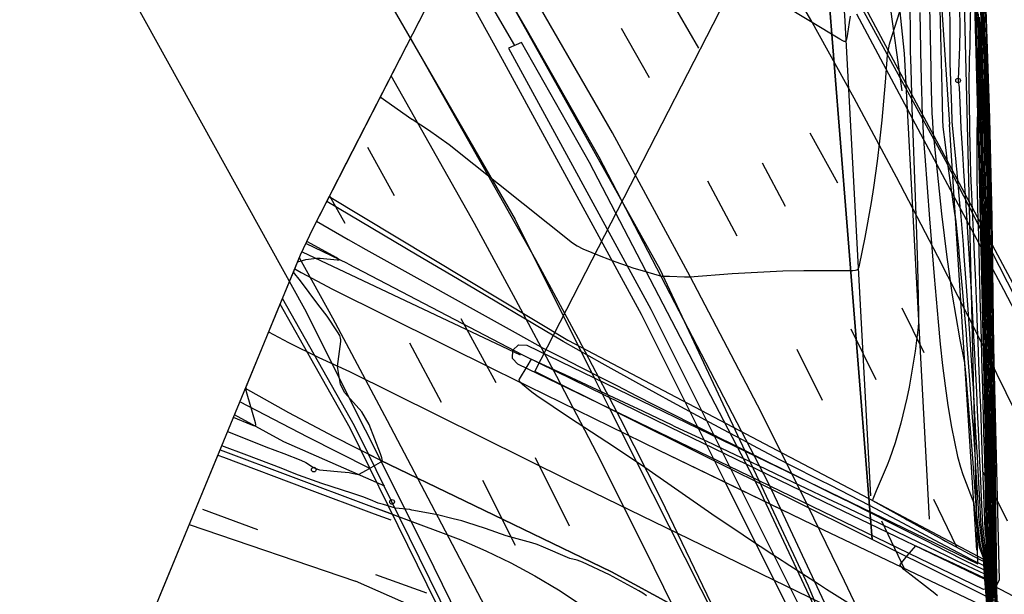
# Model space of a CAD drawing. Extents: x 0 to 85000, y -1 to 75000.
# Tile 114 of 147: x 39090 to 39302, y 63017 to 63140. Entities that reach past the tile are written whole.
import ezdxf

# ---------------------------------------------------------------- set-up
doc = ezdxf.new("R2010")
doc.units = 0
doc.header["$MEASUREMENT"] = 0
doc.header["$PDMODE"] = 33
doc.header["$PDSIZE"] = -3
for name, color, linetype in [('BOS3D_ACTIVE_POLY_CLIP', 227, 'CONTINUOUS'), ('BOS3D_PAVEMENT_MARKINGS_LI', 15, 'CONTINUOUS'), ('CONTOUR_CLIP', 120, 'CONTINUOUS'), ('DTM_INFOTECHBREAKS_CLIP', 4, 'CONTINUOUS'), ('DTM_POINT', 158, 'CONTINUOUS'), ('FENCE_CLIP', 96, 'CONTINUOUS'), ('LAND_CLIP', 14, 'CONTINUOUS'), ('PARCELS_FULL_17_CLIP', 7, 'CONTINUOUS'), ('ROAD_CLIP', 197, 'CONTINUOUS')]:
    doc.layers.add(name, color=color, linetype=linetype)

msp = doc.modelspace()

# ---------------------------------------------------------------- linework, layer by layer
at = {"layer": 'BOS3D_ACTIVE_POLY_CLIP', "elevation": 285}
for points in [[(39061.5, 63464.25), (39224.56, 63227.5), (39289, 63110), (39294.2, 63099.82), (39298.92, 63090.58), (39324.75, 63040), (39358.81, 62964.25), (39392.37, 62879.75), (39421.69, 62796), (39449.56, 62705.25), (39473.81, 62609.5)], [(39383, 62684), (39353.81, 62780.75), (39327.56, 62857.5), (39301.39, 62918.58), (39296.96, 62928.92), (39296.3, 62930.46), (39293.4, 62937.23), (39292, 62940.5), (39259.69, 63018.5), (39249.09, 63041.11), (39246.09, 63047.5), (39227.81, 63086.5), (39168.44, 63192.75), (39011.5, 63429.5)], [(38993.56, 63427.5), (39127.81, 63216.25), (39196.69, 63097.25), (39213.65, 63063.23), (39216.92, 63056.67), (39219.25, 63052), (39260.75, 62970), (39269.16, 62950.76), (39272.14, 62943.94), (39296.68, 62887.77), (39300.19, 62879.75), (39301.11, 62877.23), (39330.94, 62796), (39358.87, 62703.75), (39383.12, 62609.25)], [(39309.75, 62686.75), (39300.04, 62718.51), (39295.64, 62732.92), (39280.56, 62782.25), (39251.38, 62862), (39215.75, 62948), (39177.56, 63026), (39151.5, 63078), (39087.69, 63193.25), (38956.94, 63398)]]:
    msp.add_lwpolyline(points, dxfattribs=at)
at = {"layer": 'BOS3D_ACTIVE_POLY_CLIP', "elevation": 32.22}
msp.add_lwpolyline([(39298.92, 63090.58), (39300.6, 63019.83), (39299.58, 63017.89), (39297.22, 63017.83), (39249.09, 63041.11), (39216.92, 63056.67), (39197.22, 63066.2), (39196.12, 63067.38), (39196.19, 63069.21), (39197.37, 63070.3), (39199.2, 63070.24), (39213.65, 63063.23), (39246.09, 63047.5), (39296.02, 63023.29), (39294.2, 63099.82), (39291.61, 63208.93), (39290.39, 63232.96), (39291.04, 63234.67), (39292.52, 63235.32), (39294.05, 63234.82), (39294.86, 63233.42), (39296.11, 63209.13)], close=True, dxfattribs=at)
at = {"layer": 'BOS3D_PAVEMENT_MARKINGS_LI'}
for p, q in [((39229.8, 63144.87), (39236.06, 63134)), ((39219.41, 63138.35), (39225.43, 63127.71)), ((39259.96, 63115.86), (39265.89, 63105.12)), ((39164.92, 63112.74), (39170.7, 63102.42)), ((39249.7, 63109.38), (39254.67, 63100.11)), ((39237.95, 63105.51), (39244.27, 63093.77)), ((39156.81, 63102.31), (39160.1, 63096.45)), ((39279.71, 63078.24), (39284.41, 63068.68)), ((39185.02, 63075.97), (39192.54, 63062.26)), ((39268.72, 63073.74), (39274.09, 63062.9)), ((39174, 63070.77), (39180.8, 63058.02)), ((39257.12, 63069.37), (39262.59, 63058.44)), ((39200.95, 63046.17), (39208.26, 63031.49)), ((39297.2, 63042.98), (39302.33, 63032.55)), ((39189.64, 63041.25), (39196.66, 63027.3)), ((39286.51, 63037.19), (39291.41, 63026.99)), ((39141.43, 63030.6), (39129.6, 63034.95)), ((39275.37, 63032.55), (39280.21, 63022.34)), ((39177.71, 63016.98), (39166.75, 63020.97))]:
    msp.add_line(p, q, dxfattribs=at)
for points in [[(39443.26, 62685.1), (39436.01, 62712.83), (39430.96, 62730.44), (39425.82, 62748.02), (39420.58, 62765.57), (39410.15, 62797.8), (39395.18, 62840.79), (39382.68, 62874.45), (39371.59, 62902.69), (39358.81, 62934.45), (39345.32, 62966.89), (39335.17, 62990.7), (39327.52, 63007.07), (39319.79, 63023.4), (39311.99, 63039.69), (39304.11, 63055.94), (39296.16, 63072.14), (39287.45, 63089.29), (39278.54, 63106.34), (39269.43, 63123.29), (39260.14, 63140.14), (39239.99, 63174.97), (39224.14, 63200.97), (39215.02, 63215.82)], [(39334.12, 62863.92), (39328.38, 62878.6), (39322.41, 62893.2), (39314.59, 62912.75), (39306.49, 62932.19), (39298.12, 62951.52), (39291.12, 62967.99), (39283.88, 62984.35), (39276.4, 63000.6), (39267.38, 63019.62), (39258.15, 63038.55), (39248.72, 63057.37), (39234.27, 63085.02), (39217.54, 63115.86), (39197.33, 63151.01)], [(39174.17, 63136.16), (39201, 63088.66), (39210.22, 63071.66), (39219.21, 63054.53), (39227.95, 63037.28), (39259.38, 62971.95), (39267.88, 62953.26), (39276.16, 62934.47), (39284.24, 62915.59), (39292.1, 62896.62), (39299.61, 62877.66), (39306.96, 62858.63), (39314.14, 62839.54), (39332.21, 62788.62), (39345.04, 62750.3), (39349.73, 62735.88), (39354.23, 62721.41), (39358.55, 62706.88), (39362.67, 62692.29), (39369.25, 62667.86)], [(39361.81, 62666.13), (39342.63, 62731.5), (39323.98, 62789.42), (39317.05, 62809.49), (39309.82, 62829.44), (39303.71, 62846.08), (39297.28, 62862.6), (39290.54, 62879), (39271.28, 62925.18), (39262.62, 62945.28), (39253.73, 62965.27), (39244.6, 62985.16), (39234.64, 63005.87), (39224.51, 63026.5), (39214.22, 63047.04), (39205.6, 63063.56), (39196.83, 63080), (39187.91, 63096.35), (39170.04, 63128.1)], [(39318.94, 62686.37), (39312.81, 62706.62), (39306.5, 62726.81), (39300.01, 62746.94), (39293.34, 62766.75), (39286.48, 62786.49), (39279.42, 62806.16), (39272.16, 62825.76), (39263.25, 62849.3), (39254.13, 62872.75), (39244.82, 62896.13), (39237.43, 62913.74), (39229.76, 62931.22), (39221.81, 62948.58), (39214.75, 62963.98), (39207.51, 62979.31), (39200.08, 62994.54), (39192.48, 63009.68), (39180.91, 63031.86), (39169.26, 63053.98), (39157.51, 63076.04), (39150.32, 63088.98)], [(39132.84, 63046.66), (39134.01, 63046.22), (39151.88, 63039.5), (39166.37, 63034.07), (39169.97, 63032.73)]]:
    msp.add_lwpolyline(points, dxfattribs=at)
at = {"layer": 'CONTOUR_CLIP'}
for p, q in [((39222.17, 63086.82, 29), (39223.41, 63086.46, 29)), ((39242.17, 63047.58, 31), (39244.13, 63046.65, 31))]:
    msp.add_line(p, q, dxfattribs=at)
for points, elevation in [([(39297.86, 63096.75), (39297.85, 63097.25), (39297.78, 63101.05), (39297.69, 63105.54), (39297.61, 63109.38), (39297.53, 63113.63), (39297.45, 63117.58), (39297.35, 63121.69), (39297.22, 63126.49), (39297.11, 63130.51), (39296.97, 63135.38), (39296.87, 63139.31), (39296.73, 63144.25)], 15), ([(39296.93, 63144.31), (39297.09, 63138.62), (39297.19, 63135.51), (39297.35, 63129.87), (39297.44, 63126.71), (39297.6, 63121.11), (39297.68, 63117.88), (39297.77, 63113.26), (39297.83, 63109.9), (39297.92, 63105.38), (39298, 63101.81), (39298.08, 63097.33), (39298.09, 63096.3)], 14), ([(39298.33, 63095.86), (39298.31, 63097.4), (39298.21, 63102.56), (39298.16, 63105.22), (39298.06, 63110.42), (39298.01, 63112.89), (39297.91, 63118.18), (39297.85, 63120.53), (39297.66, 63126.92), (39297.59, 63129.23), (39297.39, 63135.65), (39297.32, 63137.92), (39297.13, 63144.37)], 13), ([(39298.56, 63095.43), (39298.53, 63097.48), (39298.43, 63103.31), (39298.39, 63105.06), (39298.28, 63110.93), (39298.25, 63112.52), (39298.14, 63118.48), (39298.1, 63119.95), (39297.88, 63127.13), (39297.83, 63128.58), (39297.6, 63135.78), (39297.55, 63137.22), (39297.33, 63144.43)], 12), ([(39297.53, 63144.49), (39297.78, 63136.52), (39297.81, 63135.92), (39298.07, 63127.94), (39298.09, 63127.35), (39298.35, 63119.37), (39298.36, 63118.78), (39298.49, 63112.15), (39298.5, 63111.45), (39298.63, 63104.89), (39298.65, 63104.08), (39298.76, 63097.55), (39298.8, 63094.99)], 11), ([(39268.59, 63140.89), (39268.36, 63139.54), (39267.97, 63136.69), (39267.84, 63135.96), (39267.74, 63135.66), (39267.67, 63135.56), (39267.58, 63135.49), (39267.34, 63135.48), (39267.04, 63135.59), (39266.38, 63135.96), (39253.81, 63143.52)], 30), ([(39281.42, 63142.18), (39281.47, 63138.02), (39281.51, 63133.07), (39281.54, 63131.84), (39281.68, 63127.02)], 28), ([(39286.34, 63118.3), (39286.23, 63120.09), (39286.1, 63125.07), (39286.01, 63128.42), (39285.99, 63129.57), (39285.72, 63142.96)], 26), ([(39287.89, 63142.44), (39288.28, 63125.28), (39288.44, 63118.62), (39288.54, 63117.16), (39289.03, 63113.27)], 25), ([(39293.17, 63105.52), (39293.04, 63107.62), (39292.81, 63111.47), (39292.47, 63116.88), (39292.33, 63120.66), (39292.11, 63125.55), (39291.89, 63127.04), (39291.87, 63127.28), (39292.15, 63134.28), (39292.22, 63138.1), (39292.19, 63143.15)], 23), ([(39294.48, 63143.65), (39294.32, 63135.88), (39294.28, 63134.41), (39294.19, 63131.75), (39294.08, 63126), (39294.11, 63125.34), (39294.19, 63123.03), (39294.24, 63116.36), (39294.31, 63113.45), (39294.48, 63107.11), (39294.59, 63104.07), (39294.65, 63102.74)], 22), ([(39296.02, 63100.18), (39295.87, 63105.8), (39295.86, 63106.63), (39295.91, 63115.55), (39295.91, 63115.87), (39295.99, 63120.48), (39295.89, 63125.08), (39295.89, 63125.18), (39295.71, 63134.27), (39295.7, 63134.55), (39295.52, 63143.42)], 21), ([(39296.66, 63098.98), (39296.5, 63106.36), (39296.49, 63106.79), (39296.32, 63115.48), (39296.31, 63116.07), (39296.13, 63124.52), (39296.11, 63125.4), (39295.94, 63133.65), (39295.91, 63134.69), (39295.74, 63142.75)], 20), ([(39296.53, 63144.19), (39296.64, 63140.01), (39296.76, 63135.24), (39296.88, 63131.14), (39297, 63126.27), (39297.11, 63122.26), (39297.22, 63117.27), (39297.29, 63114), (39297.39, 63108.86), (39297.45, 63105.7), (39297.57, 63100.3), (39297.62, 63097.19)], 16), ([(39277.2, 63135.41), (39279.26, 63141.89)], 29), ([(39283.6, 63141.68), (39283.71, 63133.84), (39283.71, 63133.37), (39283.78, 63130.13), (39283.93, 63124.56), (39283.98, 63122.71)], 27), ([(39291.46, 63108.72), (39291.38, 63109.6), (39290.57, 63117.43), (39290.51, 63118.35), (39290.41, 63121.29), (39290.11, 63130.83), (39290.08, 63139.78), (39290.03, 63141.9)], 24), ([(39295.96, 63142.07), (39296.13, 63134.83), (39296.17, 63133.03), (39296.33, 63125.62), (39296.37, 63123.96), (39296.54, 63116.37), (39296.56, 63115.11), (39296.72, 63107.31), (39296.74, 63106.2), (39296.91, 63098.53)], 19), ([(39297.15, 63098.08), (39297.13, 63098.79), (39296.98, 63106.03), (39296.94, 63107.82), (39296.81, 63114.74), (39296.76, 63116.67), (39296.62, 63123.39), (39296.56, 63125.84), (39296.4, 63132.4), (39296.34, 63134.97), (39296.19, 63141.39)], 18), ([(39297.38, 63097.64), (39297.35, 63099.55), (39297.21, 63105.87), (39297.16, 63108.34), (39297.05, 63114.37), (39297, 63116.98), (39296.86, 63122.82), (39296.78, 63126.06), (39296.64, 63131.77), (39296.56, 63135.11), (39296.41, 63140.7)], 17), ([(39223.41, 63086.46), (39228.11, 63085.09), (39229.79, 63085.04), (39233.04, 63084.92), (39234.2, 63084.94), (39243.24, 63085.63), (39254.12, 63086.2), (39258.69, 63086.32), (39269.18, 63086.29), (39269.74, 63086.33), (39270.06, 63086.42), (39270.19, 63086.51), (39270.3, 63086.62), (39270.45, 63086.91), (39270.61, 63087.43), (39271.85, 63093.38), (39273.16, 63100.87), (39273.66, 63104.11), (39274.46, 63109.76), (39274.99, 63114.03), (39275.46, 63118.54), (39276.17, 63126.72), (39276.62, 63132.55), (39277.04, 63134.91), (39277.2, 63135.41)], 29), ([(39281.68, 63127.02), (39281.76, 63124.06), (39281.8, 63123.04), (39282.07, 63115.68), (39282.8, 63096.24), (39283.06, 63087.29), (39283.28, 63077.06), (39283.29, 63075.09), (39283.22, 63074.13), (39282.53, 63068.97), (39281.3, 63061.26), (39280.81, 63058.87), (39279.49, 63053.54), (39278.26, 63049.29), (39277.04, 63045.79), (39276.54, 63044.52), (39274.16, 63038.95), (39273.47, 63037.18), (39273.37, 63036.93), (39280.48, 63032.95), (39280.84, 63032.75), (39288.37, 63028.59), (39289.06, 63028.21), (39296.3, 63024.28), (39297.28, 63023.78), (39297.77, 63019.98), (39297.98, 63017.56), (39298.13, 63015.87)], 28), ([(39167.7, 63123.55), (39174.5, 63118.81), (39174.52, 63118.79), (39178.06, 63116.49), (39182.52, 63113.32), (39208.99, 63092.2), (39210, 63091.56), (39211.23, 63090.91), (39215.09, 63089.38), (39218.09, 63088.2), (39220.92, 63087.19), (39222.17, 63086.82)], 29), ([(39283.98, 63122.71), (39284.01, 63121.57), (39284.3, 63115.75), (39284.53, 63112.47), (39284.64, 63110.87), (39285.62, 63097.42), (39286.61, 63085), (39287.49, 63075.29), (39287.96, 63070.51), (39288.46, 63065.89), (39289, 63061.54), (39289.6, 63057.27), (39290.36, 63052.65), (39291.66, 63046.32), (39292.27, 63044.05), (39292.82, 63042.51), (39295.19, 63036.3), (39295.26, 63035.4), (39295.26, 63035.36), (39296.34, 63026.95), (39297.26, 63024.46), (39297.37, 63023.8), (39297.84, 63019.95), (39297.97, 63018.44), (39298.15, 63016.37)], 27), ([(39298.32, 63013.69), (39298.18, 63016.88), (39297.96, 63019.37), (39297.92, 63019.92), (39297.6, 63022.85), (39297.33, 63024.83), (39296.62, 63027.33), (39295.74, 63034.37), (39295.63, 63035.92), (39295.07, 63043.84), (39294.99, 63044.98), (39294.36, 63053.27), (39294.3, 63053.97), (39293.57, 63062.7), (39293.56, 63062.9), (39293.24, 63066.46), (39292.17, 63071.73), (39292.15, 63071.85), (39290.61, 63080.97), (39289.46, 63089.12), (39288.31, 63098.47), (39287.55, 63105.42), (39287.34, 63107.46), (39287, 63110.83), (39286.45, 63116.47), (39286.34, 63118.3)], 26), ([(39289.03, 63113.27), (39289.54, 63109.14), (39289.66, 63108.21), (39290.88, 63099.51), (39290.92, 63099.29), (39290.95, 63099.06), (39291.29, 63096.79), (39291.65, 63093.23), (39291.93, 63090.5), (39291.97, 63090.06), (39292.74, 63081.67), (39292.83, 63080.68), (39293.49, 63072.76), (39293.61, 63071.28), (39294.19, 63063.77), (39294.33, 63061.84), (39294.84, 63054.71), (39295, 63052.38), (39295.45, 63045.61), (39295.62, 63042.91), (39296.02, 63036.45), (39296.2, 63033.42), (39296.89, 63027.71), (39297.4, 63025.24), (39297.76, 63022.18), (39297.99, 63019.91), (39297.99, 63019.9), (39298.21, 63017.35), (39298.38, 63013.66)], 25), ([(39298.44, 63013.63), (39298.24, 63017.88), (39298.07, 63019.87), (39298.07, 63019.87), (39297.91, 63021.58), (39297.51, 63025.89), (39297.16, 63028.08), (39296.65, 63032.49), (39296.42, 63036.99), (39296.15, 63042.01), (39295.92, 63046.26), (39295.62, 63051.51), (39295.4, 63055.48), (39295.07, 63061.01), (39294.84, 63064.66), (39294.47, 63070.48), (39294.25, 63073.79), (39293.82, 63079.94), (39293.61, 63082.86), (39293.12, 63089.37), (39292.93, 63091.87), (39292.35, 63098.78), (39292.18, 63100.78), (39291.52, 63108.15), (39291.46, 63108.72)], 24), ([(39298.5, 63013.59), (39298.27, 63018.4), (39298.15, 63019.83), (39298.15, 63019.84), (39298.04, 63021.04), (39297.66, 63026.71), (39297.43, 63028.45), (39297.08, 63031.59), (39296.82, 63037.55), (39296.66, 63041.14), (39296.4, 63046.92), (39296.23, 63050.67), (39295.97, 63056.26), (39295.78, 63060.2), (39295.51, 63065.57), (39295.3, 63069.72), (39295.03, 63074.85), (39294.79, 63079.22), (39294.51, 63084.08), (39294.24, 63088.71), (39293.96, 63093.28), (39293.65, 63098.18), (39293.36, 63102.4), (39293.17, 63105.52)], 23), ([(39294.65, 63102.74), (39294.89, 63097.6), (39295.03, 63094.73), (39295.32, 63088.06), (39295.43, 63085.34), (39295.72, 63078.52), (39295.82, 63075.94), (39296.11, 63068.98), (39296.2, 63066.51), (39296.47, 63059.41), (39296.56, 63057.07), (39296.82, 63049.86), (39296.9, 63047.61), (39297.17, 63040.29), (39297.24, 63038.13), (39297.5, 63030.72), (39297.71, 63028.83), (39297.82, 63027.65), (39298.17, 63020.52), (39298.23, 63019.81), (39298.23, 63019.79), (39298.3, 63018.94), (39298.57, 63013.56)], 22), ([(39239.38, 63053.16), (39237.54, 63054.15), (39231.44, 63057.44), (39230.54, 63057.93), (39223.2, 63061.95), (39215.35, 63066.31), (39206.98, 63071.03), (39184.25, 63084.48), (39175.61, 63089.55), (39156.19, 63101.1)], 29), ([(39298.64, 63013.52), (39298.33, 63019.45), (39298.31, 63019.75), (39298.31, 63019.79), (39298.28, 63020.04), (39298.02, 63028.76), (39297.98, 63029.21), (39297.91, 63029.86), (39297.67, 63038.72), (39297.65, 63039.46), (39297.42, 63048.31), (39297.4, 63049.06), (39297.17, 63057.9), (39297.15, 63058.65), (39296.91, 63067.49), (39296.89, 63068.25), (39296.65, 63077.07), (39296.63, 63077.85), (39296.39, 63086.64), (39296.37, 63087.44), (39296.13, 63096.23), (39296.11, 63097.04), (39296.02, 63100.18)], 21), ([(39298.73, 63013.65), (39298.43, 63019.67), (39298.43, 63019.69), (39298.41, 63020.09), (39298.21, 63029.33), (39298.2, 63029.77), (39297.99, 63038.98), (39297.98, 63039.44), (39297.78, 63048.62), (39297.76, 63049.08), (39297.57, 63058.27), (39297.55, 63058.75), (39297.36, 63067.92), (39297.34, 63068.42), (39297.14, 63077.57), (39296.93, 63086.65), (39296.92, 63087.21), (39296.72, 63096.29), (39296.71, 63096.88), (39296.7, 63097.29), (39296.66, 63098.98)], 20), ([(39296.91, 63098.53), (39296.92, 63098.04), (39296.94, 63096.95), (39296.97, 63095.41), (39297.14, 63087.26), (39297.17, 63085.74), (39297.35, 63077.58), (39297.53, 63069.34), (39297.56, 63067.89), (39297.74, 63059.64), (39297.76, 63058.21), (39297.94, 63049.93), (39297.97, 63048.53), (39298.14, 63040.25), (39298.17, 63038.84), (39298.36, 63030.55), (39298.38, 63029.17), (39298.56, 63020.84), (39298.6, 63019.6), (39298.6, 63019.46), (39298.84, 63014.02)], 19), ([(39298.97, 63014.4), (39298.78, 63019.25), (39298.77, 63019.51), (39298.71, 63021.59), (39298.56, 63029), (39298.51, 63031.33), (39298.35, 63038.72), (39298.3, 63041.05), (39298.16, 63048.43), (39298.11, 63050.79), (39297.96, 63058.15), (39297.91, 63060.51), (39297.77, 63067.87), (39297.72, 63070.24), (39297.56, 63077.58), (39297.4, 63084.82), (39297.36, 63087.3), (39297.21, 63094.53), (39297.16, 63097.03), (39297.15, 63098.08)], 18), ([(39154.01, 63096.86), (39160.77, 63092.95), (39164.58, 63090.79), (39196.63, 63072.96), (39199.07, 63071.6), (39202.68, 63069.65), (39206.98, 63067.44), (39210.57, 63065.6), (39214.91, 63063.38), (39218.47, 63061.57), (39222.84, 63059.34), (39226.37, 63057.54), (39230.78, 63055.28), (39234.3, 63053.5), (39239.2, 63051.06), (39240.84, 63050.24)], 30), ([(39299.09, 63014.79), (39298.94, 63019.04), (39298.93, 63019.42), (39298.86, 63022.36), (39298.73, 63028.84), (39298.66, 63032.11), (39298.53, 63038.59), (39298.47, 63041.87), (39298.35, 63048.34), (39298.28, 63051.64), (39298.16, 63058.09), (39298.1, 63061.39), (39297.98, 63067.84), (39297.91, 63071.15), (39297.77, 63077.59), (39297.64, 63083.92), (39297.57, 63087.34), (39297.45, 63093.66), (39297.39, 63097.1), (39297.38, 63097.64)], 17), ([(39297.62, 63097.19), (39297.62, 63097.18), (39297.7, 63092.78), (39297.79, 63087.38), (39297.87, 63083), (39297.98, 63077.6), (39298.1, 63072.08), (39298.18, 63067.82), (39298.28, 63062.28), (39298.36, 63058.03), (39298.45, 63052.49), (39298.54, 63048.24), (39298.63, 63042.69), (39298.72, 63038.46), (39298.82, 63032.9), (39298.9, 63028.67), (39299, 63023.11), (39299.1, 63019.34), (39299.11, 63018.84), (39299.22, 63015.19)], 16), ([(39299.35, 63015.6), (39299.27, 63018.65), (39299.26, 63019.26), (39299.15, 63023.88), (39299.07, 63028.51), (39298.98, 63033.7), (39298.89, 63038.33), (39298.8, 63043.52), (39298.72, 63048.15), (39298.63, 63053.35), (39298.55, 63057.97), (39298.46, 63063.17), (39298.38, 63067.79), (39298.29, 63073), (39298.2, 63077.61), (39298.11, 63082.1), (39298.01, 63087.43), (39297.94, 63091.92), (39297.86, 63096.75)], 15), ([(39298.09, 63096.3), (39298.18, 63091.05), (39298.24, 63087.47), (39298.34, 63081.21), (39298.41, 63077.62), (39298.49, 63073.93), (39298.59, 63067.77), (39298.65, 63064.07), (39298.75, 63057.91), (39298.81, 63054.21), (39298.91, 63048.06), (39298.97, 63044.36), (39299.07, 63038.2), (39299.14, 63034.49), (39299.24, 63028.34), (39299.3, 63024.64), (39299.41, 63019.17), (39299.43, 63018.46), (39299.48, 63016.01)], 14), ([(39299.62, 63016.43), (39299.58, 63018.26), (39299.57, 63019.09), (39299.45, 63025.41), (39299.41, 63028.18), (39299.3, 63035.3), (39299.25, 63038.07), (39299.14, 63045.18), (39299.09, 63047.96), (39298.98, 63055.08), (39298.94, 63057.85), (39298.83, 63064.96), (39298.79, 63067.74), (39298.68, 63074.85), (39298.62, 63077.63), (39298.57, 63080.32), (39298.46, 63087.51), (39298.42, 63090.2), (39298.33, 63095.86)], 13), ([(39299.88, 63008.82), (39299.76, 63016.86), (39299.74, 63018.08), (39299.72, 63019.01), (39299.6, 63026.19), (39299.58, 63028.02), (39299.45, 63036.11), (39299.43, 63037.95), (39299.31, 63046.03), (39299.28, 63047.87), (39299.16, 63055.96), (39299.13, 63057.79), (39299.02, 63065.88), (39298.99, 63067.72), (39298.87, 63075.8), (39298.84, 63077.64), (39298.81, 63079.41), (39298.68, 63087.55), (39298.66, 63089.34), (39298.56, 63095.43)], 12), ([(39298.8, 63094.99), (39298.89, 63088.49), (39298.91, 63087.6), (39299.03, 63078.53), (39299.05, 63077.65), (39299.07, 63076.73), (39299.19, 63067.69), (39299.21, 63066.78), (39299.32, 63057.74), (39299.34, 63056.83), (39299.46, 63047.78), (39299.48, 63046.87), (39299.6, 63037.82), (39299.62, 63036.92), (39299.74, 63027.86), (39299.76, 63026.97), (39299.87, 63018.93), (39299.89, 63017.89), (39299.9, 63017.31), (39300.02, 63008.27)], 11), ([(39149.98, 63088.15), (39151.74, 63088.62), (39152.89, 63088.83), (39154.02, 63088.94), (39154.78, 63088.95), (39158.44, 63088.58), (39158.8, 63088.58), (39158.84, 63088.61), (39158.82, 63088.66), (39158.65, 63088.79), (39158.22, 63089.05), (39153.62, 63091.59), (39151.94, 63092.55)], 31), ([(39164.71, 63043.44), (39167.72, 63045.16), (39168.17, 63045.34), (39168.06, 63046.09), (39167.76, 63046.9), (39165.31, 63053.22), (39163.77, 63055.93), (39160.06, 63060.04), (39159.18, 63061.85), (39158.53, 63065.67), (39159.23, 63071.03), (39159.24, 63071.41), (39159.19, 63071.78), (39158.99, 63072.31), (39158.49, 63073.15), (39156.31, 63076.47), (39154.32, 63079.04), (39150.56, 63084.07), (39149.05, 63085.91)], 31), ([(39253.97, 63023.97), (39251.76, 63025.4), (39246.8, 63028.67), (39245.65, 63029.43), (39238.91, 63033.99), (39223.81, 63044.46), (39216.38, 63049.45), (39208.36, 63054.63), (39201.35, 63059.35), (39200.21, 63060.2), (39198.23, 63061.81), (39197.91, 63062.14), (39197.66, 63062.48), (39197.55, 63062.77), (39197.55, 63062.86), (39197.59, 63062.95), (39199.22, 63065.66), (39200.2, 63067.25), (39206.2, 63064.49), (39206.41, 63064.39), (39214.18, 63060.76), (39214.61, 63060.56), (39222.16, 63057.02), (39222.79, 63056.72), (39230.14, 63053.21), (39230.93, 63052.83), (39238.88, 63049.12), (39239.9, 63048.65), (39242.17, 63047.58)], 31), ([(39138.82, 63061.15), (39138.82, 63061.13), (39138.86, 63060.58), (39139.04, 63059.83), (39140.83, 63053.69), (39140.93, 63053.15), (39140.88, 63052.98), (39140.79, 63052.94), (39140.55, 63052.97), (39139.95, 63053.18), (39136.18, 63054.76)], 32), ([(39134.91, 63051.69), (39135.43, 63051.48), (39143.11, 63048.41), (39146.99, 63046.99), (39150.65, 63045.54), (39151.72, 63045.05), (39153.37, 63044.02), (39154.18, 63043.67), (39154.68, 63043.52), (39155.44, 63043.4), (39159.33, 63043.06), (39161.02, 63042.9), (39161.61, 63042.81), (39163.04, 63042.49), (39164.71, 63043.44)], 31), ([(39241.27, 63052.15), (39239.55, 63053.07), (39239.38, 63053.16)], 29), ([(39298.1, 63015.42), (39297.98, 63016.77), (39297.71, 63020), (39297.35, 63022.9), (39294.71, 63024.2), (39289.16, 63027.11), (39286.69, 63028.41), (39280.97, 63031.45), (39278.7, 63032.65), (39272.76, 63035.83), (39270.69, 63036.91), (39264.42, 63040.1), (39262.09, 63041.28), (39255.88, 63044.44), (39253.52, 63045.66), (39247.7, 63048.73), (39245.49, 63049.9), (39241.27, 63052.15)], 29), ([(39240.84, 63050.24), (39242.75, 63049.29), (39242.77, 63049.28)], 30), ([(39242.77, 63049.28), (39247.64, 63046.85), (39251.2, 63045.07), (39256.06, 63042.67), (39259.94, 63040.76), (39264.68, 63038.43), (39268.7, 63036.46), (39272.93, 63034.34), (39276.86, 63032.35), (39281.1, 63030.19), (39284.97, 63028.23), (39289.26, 63026.05), (39293.08, 63024.12), (39297.41, 63022.01), (39297.65, 63020.02), (39297.99, 63015.91)], 30), ([(39168.36, 63036.02), (39167.27, 63036.32), (39165.63, 63037.04), (39163.92, 63037.68), (39161.59, 63038.45), (39155.15, 63040.55), (39150.17, 63042.37), (39148.88, 63042.85), (39146.43, 63043.87), (39139.05, 63046.61), (39133.66, 63048.66)], 30), ([(39244.13, 63046.65), (39247.57, 63045.04), (39248.8, 63044.46), (39256.23, 63040.94), (39257.73, 63040.23), (39264.94, 63036.8), (39266.66, 63035.99), (39273.1, 63032.93), (39274.94, 63032.03), (39281.22, 63028.99), (39283.17, 63028.04), (39289.35, 63025.04), (39291.38, 63024.04), (39297.48, 63021.13), (39297.61, 63020.03), (39298, 63015.04)], 31), ([(39224.84, 63016.42), (39224.06, 63017.01), (39223.22, 63017.51), (39216.93, 63020.94), (39211.09, 63023.66), (39210, 63024.1), (39208.43, 63024.49), (39207.87, 63024.68), (39202.75, 63026.92), (39201.36, 63027.46), (39200.26, 63027.79), (39194.74, 63029.29), (39190.28, 63030.93), (39186.32, 63032.17), (39185.19, 63032.51), (39183.35, 63033), (39179.97, 63033.84), (39178.81, 63034.08), (39174.5, 63034.86), (39174.03, 63034.95), (39170.97, 63035.29), (39168.36, 63036.02)], 30), ([(39287.35, 63016.46), (39286.76, 63016.97), (39280.14, 63022.12), (39279.67, 63022.56), (39279.45, 63022.85), (39279.35, 63023.09), (39279.35, 63023.16), (39279.4, 63023.23), (39280.85, 63025.01), (39282.69, 63027.2), (39289.44, 63024.05), (39289.62, 63023.96), (39297.55, 63020.24), (39297.57, 63020.05), (39298, 63014.21)], 32), ([(39255.65, 63022.89), (39254.4, 63023.69), (39253.97, 63023.97)], 31), ([(39268.07, 63014.92), (39263.55, 63017.82), (39262.02, 63018.8), (39260.03, 63020.09), (39255.65, 63022.89)], 31)]:
    msp.add_lwpolyline(points, dxfattribs=dict(at, elevation=elevation))
at = {"layer": 'DTM_INFOTECHBREAKS_CLIP'}
for p, q in [((39280.17, 63132.89, 28.61), (39285.54, 63032.88, 27.56)), ((39295.84, 63026.25, 27.33), (39289.94, 63117.62, 24.32)), ((39160.8, 63087.71, 30.98), (39151.74, 63092.12, 31.09)), ((39160.8, 63087.71, 30.98), (39198.21, 63068.22, 30.98)), ((39167.64, 63045.59, 31.02), (39185.78, 63036.83, 30.32)), ((39272.59, 63037.34, 28.02), (39297.24, 63024.32, 27.39)), ((39126.67, 63031.74, 29.83), (39162.41, 63019.56, 29.74))]:
    msp.add_line(p, q, dxfattribs=at)
for points in [[(39295.89, 63372.31, 10.59), (39295.77, 63347.3, 10.45), (39296.06, 63338.33, 10.21), (39296.37, 63210.68, 10.23), (39297.1, 63161.56, 10.25), (39298.52, 63118.98, 10.33), (39299, 63097.63, 10.01), (39304.52, 62668.09, 10.26), (39304.34, 62611.14, 10.41), (39304.63, 62574.04, 10.58), (39304.9, 62541.77, 10.5)], [(39298.35, 63019.77, 20.44), (39296.35, 63106.46, 20.63), (39294.9, 63162.55, 22.12), (39293.86, 63209.02, 21.49), (39292.63, 63233.07, 30.38)], [(39286.48, 63231.81, 31.83), (39281.42, 63227.21, 32.15), (39280.12, 63225.16, 32.21), (39277.66, 63219.83, 32.1), (39275.23, 63203.27, 30.92), (39275.33, 63178.58, 29.53), (39277.43, 63159.88, 29.78), (39280.17, 63132.89, 28.61)], [(39287.99, 63229.94, 30.5), (39285.2, 63214.16, 27.43), (39284.5, 63200.11, 25.02), (39284.6, 63180.7, 24.43), (39286.81, 63162.11, 24.74), (39288.27, 63142.28, 24.83), (39289.94, 63117.62, 24.32)], [(39265.34, 63192.01, 30.59), (39265.98, 63158.18, 30.39), (39267.4, 63141.11, 30.12), (39272.95, 63037.93, 28.02)], [(39156.75, 63102.2, 28.74), (39208.01, 63071.36, 28.75), (39255.71, 63046.22, 28.02), (39272.59, 63037.34, 28.02)], [(39149.35, 63086.62, 30.95), (39150.74, 63085.85, 30.91), (39157.47, 63082.31, 30.75)], [(39157.47, 63082.31, 30.75), (39192.46, 63064.9, 30.95), (39227.55, 63047.69, 31.28), (39262.73, 63030.68, 31.73), (39298.01, 63013.86, 32.31)], [(39161.15, 63064.57, 30.82), (39154.57, 63067.57, 31.27), (39148.08, 63070.76, 31.68), (39143.74, 63073.04, 31.92)], [(39198.21, 63068.22, 30.98), (39229.96, 63052.64, 31.28), (39265.11, 63035.64, 31.74), (39297.56, 63020.05, 32.22)], [(39298.27, 62979.25, 32.34), (39283.97, 62987.34, 30.28), (39267.54, 63012.36, 30.81), (39208.45, 63041.05, 30.34), (39161.15, 63064.57, 30.82)], [(39167.64, 63045.59, 31.02), (39157.81, 63050.57, 31.34), (39148.08, 63055.75, 31.67), (39138.74, 63060.95, 32)], [(39168.65, 63040.02, 30.72), (39147, 63049.52, 31.8), (39136.39, 63055.27, 32.16)], [(39133.32, 63047.82, 29.72), (39164.65, 63036.07, 29.72), (39179.51, 63030.55, 29.72), (39185, 63028.43, 29.72), (39190.4, 63026.09, 29.72), (39195.7, 63023.52, 29.72), (39200.88, 63020.74, 29.72), (39205.94, 63017.73, 29.49), (39210.87, 63014.52, 29.23), (39211.53, 63013.65, 29.16), (39211.96, 63012.65, 29.11), (39212.15, 63011.58, 29.1), (39212.08, 63010.49, 29.12), (39211.76, 63009.45, 29.17), (39210.19, 63005.16, 29.42), (39208.64, 63000.87, 29.46), (39207.1, 62996.57, 29.28), (39205.58, 62992.28, 28.89), (39204.09, 62988.01, 28.28)], [(39185.78, 63036.83, 30.32), (39202.53, 63028.74, 30.07), (39217.33, 63021.6, 30.07), (39258, 62999.5, 30.07), (39258.78, 62998.88, 30.07), (39259.41, 62998.11, 30.07), (39259.85, 62997.21, 30.07), (39260.09, 62996.24, 30.07), (39260.1, 62995.53, 30.07), (39260.1, 62995.25, 29.84)], [(39298.62, 62932.8, 32.44), (39298.54, 62943.53, 32.32), (39298.27, 62979.25, 32.32), (39298.01, 63013.86, 32.31), (39297.56, 63020.05, 32.22), (39297.24, 63024.32, 27.39)], [(39187.86, 62970.92, 28.67), (39189.12, 62979.06, 29.05), (39190.11, 62987.24, 29.36), (39190.83, 62995.44, 29.6), (39191.28, 63003.68, 29.76), (39190.92, 63004.83, 29.76), (39190.37, 63005.9, 29.77), (39189.65, 63006.87, 29.79), (39188.77, 63007.7, 29.82), (39187.78, 63008.38, 29.85), (39186.68, 63008.88, 29.89), (39162.41, 63019.56, 29.74)], [(39298.35, 63019.77, 20.44), (39298.68, 63013.5, 20.42), (39298.82, 62995.26, 20.39), (39299.1, 62979.46, 20.37), (39299.08, 62957.04, 20.35), (39299.23, 62932, 20.25)]]:
    msp.add_polyline3d(points, dxfattribs=at)
at = {"layer": 'DTM_POINT'}
for p in [(39291.77, 63127.09, 23.04), (39153.42, 63043.53, 30.99), (39170.22, 63036.61, 30.4)]:
    msp.add_point(p, dxfattribs=at)
at = {"layer": 'FENCE_CLIP'}
for p, q in [((39274.64, 63161.54), (39279.73, 63124.84)), ((39150.89, 63090.28), (39197.75, 63068.21)), ((39297.96, 63019.35), (39429.15, 62950.91))]:
    msp.add_line(p, q, dxfattribs=at)
for points in [[(39450.06, 62708.4), (39446.26, 62721.16), (39435.87, 62757.77), (39420.26, 62806.3), (39402.49, 62856.2), (39384.8, 62902.92), (39369.44, 62940.3), (39347.03, 62991.53), (39341.38, 63004.75), (39335.57, 63017.89), (39329.59, 63030.96), (39323.46, 63043.95), (39317.16, 63056.87), (39310.7, 63069.71), (39304.08, 63082.47), (39272.46, 63141.65), (39236.2, 63206.64), (39222.01, 63229.45)], [(39196.57, 63134.63), (39185.35, 63153.9), (39184.23, 63155.79)], [(39392.84, 62657.96), (39375.79, 62718.65), (39362.42, 62761.44), (39339.11, 62828.47), (39312.25, 62899.58), (39284.39, 62964.03), (39248.92, 63039.73), (39212.6, 63109.48), (39198.02, 63135.24), (39195.22, 63134.05), (39225.8, 63078), (39260.29, 63008.99), (39291.4, 62940.79), (39305.53, 62906.84), (39330.61, 62842.84), (39352.26, 62781.6), (39364.44, 62743.98), (39380.27, 62689.69), (39395.71, 62632.65)], [(39321.69, 62631.29), (39303.58, 62699.79), (39290.24, 62743.19), (39275.62, 62788.14), (39249.7, 62861.2), (39235, 62895.71), (39233.05, 62896.37), (39231.75, 62899.71), (39232.88, 62901.63), (39198.41, 62976.83), (39161.26, 63052.46), (39146.22, 63079.06)], [(39165.43, 63043.76), (39152.14, 63050.53), (39137.57, 63058.12)]]:
    msp.add_lwpolyline(points, dxfattribs=at)
at = {"layer": 'LAND_CLIP'}
msp.add_lwpolyline([(38281.4, 61785.37), (38568.13, 61972.61), (38574.98, 61978), (38580.8, 61984.49), (38585.4, 61991.89), (38821.96, 62459.03), (38822.78, 62460.6), (39116.96, 63008.9), (39119.11, 63013.45), (39150.6, 63089.65), (39153.18, 63095.23), (39270.73, 63324.44), (39539.98, 63836.66)], dxfattribs=at)
at = {"layer": 'PARCELS_FULL_17_CLIP'}
for points in [[(39428.16, 63058.65), (39428.29, 62951.35), (39273.3, 63028.57), (39261.06, 63181.94), (39286.21, 63215.69), (39296.77, 63229.85)], [(39273.3, 63028.57), (39200.9, 63064.63), (39261.06, 63181.94)]]:
    msp.add_lwpolyline(points, close=True, dxfattribs=at)
at = {"layer": 'ROAD_CLIP'}
for points in [[(39395.11, 62658.56), (39378.04, 62719.32), (39364.65, 62762.18), (39341.32, 62829.27), (39314.43, 62900.46), (39301.49, 62930.39), (39300.99, 62931.54), (39298.59, 62937.09), (39295.13, 62945.1), (39286.53, 62964.99), (39253.71, 63035.04), (39251.02, 63040.77), (39214.67, 63110.6), (39199.03, 63138.23), (39186.39, 63160)], [(39193.72, 62988.74), (39171.78, 63033.42), (39165.19, 63046.83), (39162.19, 63052.95), (39146.73, 63080.29), (39149.35, 63086.62), (39150.6, 63089.65), (39153.18, 63095.23), (39160.46, 63109.43), (39182.47, 63152.34), (39191.93, 63135.2), (39193.86, 63131.66), (39223.72, 63076.91), (39241.75, 63040.82), (39258.17, 63007.98)], [(39269.96, 63141.37), (39301.56, 63082.24), (39308.16, 63069.5), (39314.61, 63056.69), (39320.89, 63043.8), (39327.01, 63030.84), (39332.98, 63017.8), (39338.77, 63004.69), (39342.1, 62996.9), (39344.42, 62991.48), (39345.45, 62989.11), (39366.82, 62940.26), (39382.16, 62902.94), (39384.31, 62897.25), (39389.1, 62884.61), (39389.82, 62882.72), (39399.83, 62856.28), (39417.58, 62806.44)], [(39258, 62999.5), (39217.33, 63021.6), (39185.78, 63036.83), (39167.64, 63045.59), (39165.19, 63046.83), (39162.33, 63048.28), (39157.81, 63050.57), (39148.08, 63055.75), (39138.74, 63060.95), (39145.8, 63078.03), (39146.73, 63080.29), (39149.35, 63086.62), (39150.74, 63085.85), (39157.47, 63082.31), (39192.46, 63064.9), (39227.55, 63047.69), (39241.75, 63040.82), (39246.76, 63038.4), (39248.86, 63037.38), (39253.71, 63035.04), (39262.73, 63030.68), (39298.01, 63013.86)], [(39120.4, 63016.55), (39133.32, 63047.82), (39164.65, 63036.07), (39169.15, 63034.4), (39171.78, 63033.42), (39179.51, 63030.55), (39185, 63028.43), (39190.4, 63026.09), (39195.7, 63023.52), (39200.88, 63020.74), (39205.94, 63017.73), (39210.87, 63014.52)]]:
    msp.add_lwpolyline(points, dxfattribs=at)

doc.saveas('drawing.dxf')
